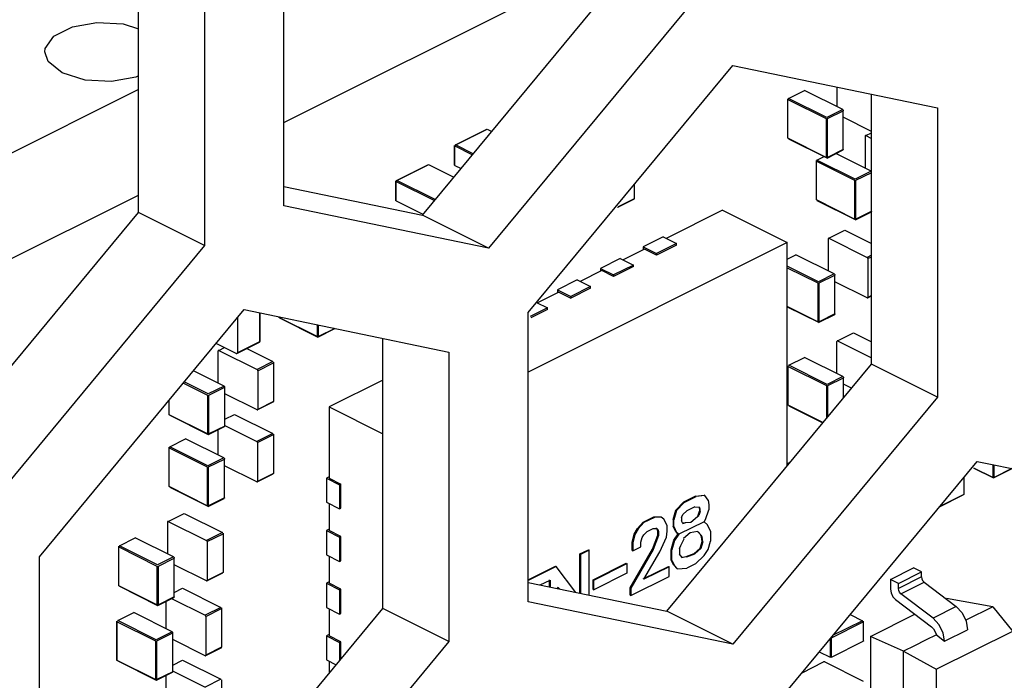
# Paper-space layout '005_EXP_CORICANT_PE_DRAWING_3_1' of a CAD drawing. Header units: millimetres. Extents: x 6 to 413, y 7 to 290.
# Tile 86 of 228: x 178.96 to 180.86, y 87.64 to 88.92. Entities that reach past the tile are written whole.
import ezdxf

# ---------------------------------------------------------------- set-up
doc = ezdxf.new("R2010")
doc.units = ezdxf.units.MM
doc.header["$LTSCALE"] = 23.1
for name, color, linetype in [('BOTTOM_CHASSIS_2_1_2019051_BL55', 7, 'CONTINUOUS'), ('PRT1373_BL141', 7, 'CONTINUOUS'), ('PRT1399_BL71', 7, 'CONTINUOUS')]:
    doc.layers.add(name, color=color, linetype=linetype)

# ---------------------------------------------------------------- blocks, each defined once
blk = doc.blocks.new('BOTTOM_CHASSIS_2_1_2019051_BL55', base_point=(169.6266, 84.1956))
at = {"layer": 'BOTTOM_CHASSIS_2_1_2019051_BL55', "color": 7, "linetype": 'Continuous'}
for p, q in [((179.4704, 88.5593), (179.4704, 89.1173)), ((179.1903, 88.5466), (179.1903, 89.0673)), ((179.3176, 89.0409), (179.3176, 88.4829)), ((179.7376, 88.5412), (180.1322, 89.0175)), ((180.2595, 88.9539), (179.8649, 88.4776)), ((179.9413, 88.3536), (180.3359, 88.8299)), ((180.3359, 88.8299), (180.7304, 88.7482)), ((180.6031, 88.2538), (180.6031, 88.7746)), ((180.7304, 88.7482), (180.7304, 88.1902)), ((179.4704, 88.5966), (179.7376, 88.5412)), ((178.7958, 88.0703), (179.1903, 88.5466)), ((179.3176, 88.4829), (179.1903, 88.5466)), ((179.8649, 88.4776), (179.4704, 88.5593)), ((179.8649, 88.4776), (179.7376, 88.5412)), ((179.3176, 88.4829), (178.9231, 88.0067)), ((178.9994, 87.8827), (179.394, 88.359)), ((179.394, 88.359), (179.7886, 88.2773)), ((179.9413, 87.7956), (179.9413, 88.3536)), ((179.6613, 87.7829), (179.6613, 88.3036)), ((179.7886, 88.2773), (179.7886, 87.7193)), ((180.2086, 87.7776), (180.6031, 88.2538)), ((180.7304, 88.1902), (180.6031, 88.2538)), ((180.7304, 88.1902), (180.3359, 87.7139)), ((180.4122, 87.5901), (180.8068, 88.0664)), ((180.8068, 88.0664), (181.2014, 87.9847)), ((178.9994, 87.3247), (178.9994, 87.8827)), ((179.9413, 87.8329), (180.2086, 87.7776)), ((180.3359, 87.7139), (179.9413, 87.7956)), ((179.2667, 87.3066), (179.6613, 87.7829)), ((179.7886, 87.7193), (179.6613, 87.7829)), ((180.3359, 87.7139), (180.2086, 87.7776)), ((179.7886, 87.7193), (179.394, 87.243))]:
    blk.add_line(p, q, dxfattribs=at)
blk = doc.blocks.new('PRT1399_BL71', base_point=(172.7044, 83.2047))
at = {"layer": 'PRT1399_BL71', "color": 7, "linetype": 'Continuous'}
for points in [[(179.0098, 88.8559), (179.0105, 88.8623), (179.0271, 88.886), (179.0629, 88.904), (179.1101, 88.9125), (179.1608, 88.9099), (179.1903, 88.9007)], [(179.0433, 88.8154), (179.0159, 88.8373), (179.0098, 88.8559)], [(179.1903, 88.8101), (179.1853, 88.8075), (179.138, 88.7991), (179.0874, 88.8017), (179.0433, 88.8154)]]:
    blk.add_lwpolyline(points, dxfattribs=at)
blk = doc.blocks.new('PRT1373_BL141', base_point=(177.5972, 86.6987))
at = {"layer": 'PRT1373_BL141', "color": 7, "linetype": 'Continuous'}
for p, q in [((179.4704, 88.7199), (180.1322, 89.0508)), ((179.1903, 88.7836), (178.5285, 88.4526)), ((180.4433, 88.7664), (180.4738, 88.7817)), ((180.5477, 88.7448), (180.4738, 88.7817)), ((180.5362, 88.7884), (180.5362, 88.7505)), ((180.4415, 88.7654), (180.4415, 88.6895)), ((180.442, 88.6894), (180.442, 88.7655)), ((180.442, 88.7642), (180.5158, 88.7273)), ((180.5171, 88.7295), (180.4433, 88.7664)), ((180.5477, 88.7448), (180.5171, 88.7295)), ((180.5184, 88.7273), (180.5489, 88.7426)), ((180.5489, 88.6678), (180.5489, 88.7426)), ((180.5158, 88.7273), (180.5158, 88.6525)), ((180.5184, 88.6525), (180.5184, 88.7273)), ((180.6031, 88.7027), (180.5489, 88.7298)), ((179.8612, 88.7063), (179.8001, 88.6757)), ((179.8014, 88.6767), (179.8625, 88.7072)), ((179.8625, 88.7072), (179.8714, 88.7027)), ((180.5924, 88.6945), (180.6031, 88.6999)), ((179.8357, 88.6595), (179.8014, 88.6767)), ((180.5158, 88.6525), (180.442, 88.6894)), ((180.4433, 88.6885), (180.5171, 88.6516)), ((180.5912, 88.6936), (180.5912, 88.6315)), ((180.5924, 88.6945), (180.6031, 88.6891)), ((179.7996, 88.6377), (179.7996, 88.6755)), ((179.8001, 88.6745), (179.834, 88.6575)), ((179.8001, 88.6371), (179.8001, 88.6745)), ((180.5175, 88.6513), (180.5485, 88.6668)), ((180.5489, 88.6678), (180.5184, 88.6525)), ((180.6026, 88.6258), (180.5345, 88.6598)), ((179.6883, 88.6082), (179.7494, 88.6388)), ((179.7494, 88.6388), (179.7982, 88.6143)), ((180.4964, 88.6464), (180.4964, 88.5705)), ((180.497, 88.5704), (180.497, 88.6465)), ((180.497, 88.6452), (180.5708, 88.6083)), ((180.4982, 88.6474), (180.5118, 88.6542)), ((180.5721, 88.6105), (180.4982, 88.6474)), ((179.7481, 88.6378), (179.687, 88.6073)), ((179.8001, 88.6371), (179.8121, 88.6311)), ((180.6026, 88.6258), (180.5721, 88.6105)), ((180.5733, 88.6083), (180.6039, 88.6236)), ((179.6865, 88.5692), (179.6865, 88.6071)), ((179.687, 88.606), (179.7608, 88.5691)), ((179.687, 88.5686), (179.687, 88.606)), ((179.7621, 88.5713), (179.6883, 88.6082)), ((180.1458, 88.6005), (180.1458, 88.5728)), ((180.1463, 88.573), (180.1463, 88.6011)), ((180.5708, 88.6083), (180.5708, 88.5335)), ((180.5733, 88.5335), (180.5733, 88.6083)), ((178.5285, 88.2489), (179.1903, 88.5799)), ((179.687, 88.5686), (179.7385, 88.5429)), ((180.1457, 88.5721), (180.1147, 88.5566)), ((180.1458, 88.5728), (180.1152, 88.5575)), ((180.5708, 88.5335), (180.497, 88.5704)), ((180.4982, 88.5695), (180.5721, 88.5325)), ((180.3162, 88.5507), (180.2073, 88.4963)), ((180.3162, 88.5507), (180.4409, 88.4883)), ((180.5724, 88.5323), (180.6034, 88.5478)), ((180.6039, 88.5487), (180.5733, 88.5335)), ((180.5213, 88.4966), (180.5519, 88.5119)), ((180.5519, 88.5119), (180.6031, 88.4862)), ((180.4409, 88.4883), (179.9413, 88.2385)), ((180.2016, 88.4991), (180.1634, 88.48)), ((180.2016, 88.4991), (180.2271, 88.4864)), ((180.4409, 88.058), (180.4409, 88.4883)), ((180.52, 88.4957), (180.52, 88.4336)), ((180.5213, 88.4966), (180.5951, 88.4597)), ((180.166, 88.4756), (180.1245, 88.4549)), ((180.1634, 88.48), (180.1889, 88.4673)), ((180.1634, 88.48), (180.1634, 88.4756)), ((180.1889, 88.4642), (180.166, 88.4756)), ((180.2271, 88.4864), (180.1889, 88.4673)), ((180.2271, 88.4832), (180.1889, 88.4642)), ((180.2271, 88.4832), (180.2271, 88.4864)), ((180.1189, 88.4577), (180.0807, 88.4386)), ((180.1189, 88.4577), (180.1443, 88.445)), ((180.1889, 88.4673), (180.1889, 88.4642)), ((180.4409, 88.4564), (180.4577, 88.4648)), ((180.5315, 88.4279), (180.4577, 88.4648)), ((180.6031, 88.4637), (180.5951, 88.4597)), ((180.5964, 88.4575), (180.6031, 88.4609)), ((180.5964, 88.4575), (180.5964, 88.3827)), ((180.0832, 88.4342), (180.0418, 88.4135)), ((180.0807, 88.4386), (180.1061, 88.4259)), ((180.0807, 88.4386), (180.0807, 88.4342)), ((180.1061, 88.4228), (180.0832, 88.4342)), ((180.1443, 88.445), (180.1061, 88.4259)), ((180.1443, 88.4419), (180.1061, 88.4228)), ((180.1443, 88.4419), (180.1443, 88.445)), ((180.5009, 88.4126), (180.4409, 88.4426)), ((180.4409, 88.4398), (180.4997, 88.4104)), ((180.0361, 88.4164), (179.998, 88.3973)), ((180.0361, 88.4164), (180.0616, 88.4036)), ((180.1061, 88.4259), (180.1061, 88.4228)), ((180.5315, 88.4279), (180.5009, 88.4126)), ((180.5022, 88.4104), (180.5328, 88.4257)), ((180.5328, 88.3508), (180.5328, 88.4257)), ((180.5951, 88.3817), (180.5328, 88.4129)), ((180.0005, 88.3929), (179.9591, 88.3722)), ((179.998, 88.3973), (180.0234, 88.3845)), ((179.998, 88.3973), (179.998, 88.3929)), ((180.0005, 88.3929), (180.0234, 88.3814)), ((180.0616, 88.4036), (180.0234, 88.3845)), ((180.0616, 88.4005), (180.0234, 88.3814)), ((180.0616, 88.4005), (180.0616, 88.4036)), ((180.4997, 88.4104), (180.4997, 88.3356)), ((180.5022, 88.3356), (180.5022, 88.4104)), ((179.9573, 88.373), (179.9789, 88.3623)), ((180.0234, 88.3845), (180.0234, 88.3814)), ((180.5959, 88.3817), (180.6031, 88.3853)), ((180.6031, 88.386), (180.5964, 88.3827)), ((179.9789, 88.3623), (179.9454, 88.3455)), ((179.9789, 88.3591), (179.9466, 88.343)), ((179.9789, 88.3591), (179.9789, 88.3623)), ((180.4997, 88.3356), (180.4409, 88.365)), ((180.4409, 88.3647), (180.5009, 88.3346)), ((179.3808, 88.343), (179.3808, 88.2759)), ((179.4233, 88.3529), (179.4233, 88.2972)), ((179.4241, 88.3528), (179.4241, 88.2982)), ((179.5345, 88.3071), (179.4607, 88.3441)), ((179.462, 88.3431), (179.5358, 88.3062)), ((180.5013, 88.3344), (180.5323, 88.3499)), ((180.5328, 88.3508), (180.5022, 88.3356)), ((179.5345, 88.3299), (179.5345, 88.3071)), ((179.5358, 88.3062), (179.5689, 88.3228)), ((179.5371, 88.3071), (179.5371, 88.3294)), ((179.5685, 88.3229), (179.5371, 88.3071)), ((179.4233, 88.2972), (179.3808, 88.2759)), ((180.5367, 88.2358), (180.5367, 88.2978)), ((180.538, 88.2988), (180.5685, 88.314)), ((180.538, 88.2988), (180.6031, 88.2662)), ((180.5685, 88.314), (180.6031, 88.2967)), ((179.3787, 88.2745), (179.34, 88.2938)), ((179.3438, 88.2174), (179.3438, 88.2794)), ((179.345, 88.2804), (179.356, 88.2858)), ((179.345, 88.2804), (179.4189, 88.2435)), ((179.38, 88.2744), (179.4225, 88.2956)), ((179.3991, 88.2839), (179.4494, 88.2587)), ((180.4438, 88.2517), (180.4743, 88.2669)), ((180.5482, 88.23), (180.4743, 88.2669)), ((179.3552, 88.2116), (179.2963, 88.2411)), ((179.4494, 88.2587), (179.4189, 88.2435)), ((179.4201, 88.2413), (179.4507, 88.2565)), ((179.4201, 88.2413), (179.4201, 88.1664)), ((179.4507, 88.2565), (179.4507, 88.1817)), ((179.4512, 88.1819), (179.4512, 88.2577)), ((180.442, 88.1748), (180.442, 88.2507)), ((180.4425, 88.1746), (180.4425, 88.2507)), ((180.4425, 88.2495), (180.5163, 88.2126)), ((180.5176, 88.2148), (180.4438, 88.2517)), ((179.6613, 88.2233), (179.5576, 88.1714)), ((180.5482, 88.23), (180.5176, 88.2148)), ((180.5189, 88.2126), (180.5494, 88.2278)), ((180.5494, 88.189), (180.5494, 88.2278)), ((179.2768, 88.2175), (179.3234, 88.1942)), ((179.3247, 88.1964), (179.2784, 88.2195)), ((179.3552, 88.2116), (179.3247, 88.1964)), ((179.326, 88.1942), (179.3565, 88.2094)), ((179.3565, 88.1346), (179.3565, 88.2094)), ((180.5163, 88.2126), (180.5163, 88.1491)), ((180.5189, 88.1521), (180.5189, 88.2126)), ((180.5647, 88.2075), (180.5494, 88.2151)), ((179.2491, 88.1564), (179.2491, 88.184)), ((179.2496, 88.1563), (179.2496, 88.1847)), ((179.3234, 88.1942), (179.3234, 88.1193)), ((179.326, 88.1193), (179.326, 88.1942)), ((179.4189, 88.1655), (179.3565, 88.1967)), ((179.4507, 88.181), (179.4197, 88.1655)), ((179.4507, 88.1817), (179.4201, 88.1664)), ((179.5576, 88.1714), (179.6613, 88.1196)), ((179.5576, 88.1714), (179.5576, 88.0342)), ((180.5097, 88.1411), (180.4425, 88.1746)), ((180.4438, 88.1737), (180.5095, 88.1409)), ((179.3234, 88.1193), (179.2496, 88.1563)), ((179.2509, 88.1553), (179.3247, 88.1184)), ((179.3565, 88.1478), (179.3751, 88.1571)), ((179.3751, 88.1571), (179.4489, 88.1202)), ((179.325, 88.1181), (179.356, 88.1336)), ((179.3565, 88.1346), (179.326, 88.1193)), ((179.3433, 88.1273), (179.3433, 88.0788)), ((179.357, 88.1356), (179.4184, 88.1049)), ((179.2504, 88.0947), (179.2809, 88.11)), ((179.3547, 88.0731), (179.2809, 88.11)), ((179.4489, 88.1202), (179.4184, 88.1049)), ((179.4196, 88.1027), (179.4502, 88.118)), ((179.4502, 88.118), (179.4502, 88.0432)), ((179.4507, 88.1192), (179.4507, 88.0433)), ((179.2486, 88.0937), (179.2486, 88.0178)), ((179.2491, 88.0177), (179.2491, 88.0938)), ((179.2491, 88.0925), (179.3229, 88.0556)), ((179.3242, 88.0578), (179.2504, 88.0947)), ((179.4196, 88.1027), (179.4196, 88.0279)), ((179.3547, 88.0731), (179.3242, 88.0578)), ((179.3254, 88.0556), (179.356, 88.0709)), ((179.356, 87.9961), (179.356, 88.0709)), ((179.3229, 88.0556), (179.3229, 87.9808)), ((179.3254, 87.9808), (179.3254, 88.0556)), ((179.4184, 88.027), (179.356, 88.0581)), ((180.4409, 88.062), (180.4465, 88.0648)), ((180.4461, 88.0643), (180.4409, 88.0617)), ((180.8003, 88.0534), (180.8384, 88.0344)), ((180.8371, 88.0353), (180.8004, 88.0536)), ((180.8371, 88.0601), (180.8371, 88.0353)), ((180.8384, 88.0344), (180.8745, 88.0524)), ((180.8397, 88.0353), (180.8397, 88.0596)), ((180.8741, 88.0525), (180.8397, 88.0353)), ((179.4192, 88.0269), (179.4501, 88.0424)), ((179.4502, 88.0432), (179.4196, 88.0279)), ((179.5565, 88.0363), (179.5525, 88.0342)), ((179.5525, 88.0342), (179.5779, 88.0215)), ((179.5525, 88.0342), (179.5525, 87.9875)), ((179.5576, 88.0342), (179.5805, 88.0228)), ((180.7814, 88.0357), (180.7814, 88.0028)), ((180.7819, 88.0029), (180.7819, 88.0364)), ((179.3229, 87.9808), (179.2491, 88.0177)), ((179.2504, 88.0168), (179.3242, 87.9799)), ((179.5805, 88.0228), (179.5779, 88.0215)), ((179.5779, 88.0215), (179.5779, 87.9747)), ((179.5805, 87.976), (179.5805, 88.0228)), ((179.3246, 87.9796), (179.3555, 87.9951)), ((179.356, 87.9961), (179.3254, 87.9808)), ((180.264, 87.9993), (180.2411, 87.9878)), ((180.2423, 87.9872), (180.2652, 87.9986)), ((180.264, 87.9993), (180.2805, 88.0013)), ((180.2652, 87.9986), (180.264, 87.9993)), ((180.2818, 88.0007), (180.2652, 87.9986)), ((180.2818, 88.0007), (180.2805, 88.0013)), ((180.2881, 87.9914), (180.2818, 88.0007)), ((180.7344, 87.979), (180.7801, 88.0019)), ((180.7814, 88.0028), (180.7348, 87.9795)), ((179.5525, 87.9875), (179.5779, 87.9747)), ((179.5576, 87.9849), (179.5576, 87.9329)), ((179.5779, 87.9747), (179.5805, 87.976)), ((180.2258, 87.9724), (180.2411, 87.9878)), ((180.2423, 87.9872), (180.2271, 87.9717)), ((180.2423, 87.9872), (180.2411, 87.9878)), ((180.2627, 87.9786), (180.2474, 87.971)), ((180.2627, 87.9786), (180.2716, 87.9784)), ((180.2703, 87.979), (180.2716, 87.975)), ((180.2729, 87.9744), (180.2716, 87.9784)), ((180.2729, 87.9744), (180.2716, 87.975)), ((180.2716, 87.975), (180.2716, 87.9703)), ((180.2729, 87.9697), (180.2729, 87.9744)), ((180.2881, 87.9914), (180.2894, 87.9826)), ((180.2894, 87.9826), (180.2894, 87.9733)), ((179.2476, 87.9508), (179.2781, 87.9661)), ((179.2781, 87.9661), (179.3519, 87.9291)), ((180.1634, 87.949), (180.1838, 87.9592)), ((180.1851, 87.9585), (180.1647, 87.9483)), ((180.1838, 87.9592), (180.1965, 87.9593)), ((180.1838, 87.9592), (180.1851, 87.9585)), ((180.1978, 87.9586), (180.1851, 87.9585)), ((180.1965, 87.9593), (180.1978, 87.9586)), ((180.2029, 87.955), (180.1978, 87.9586)), ((180.2207, 87.9542), (180.2258, 87.9724)), ((180.2271, 87.9717), (180.222, 87.9536)), ((180.2271, 87.9717), (180.2258, 87.9724)), ((180.2372, 87.9581), (180.2398, 87.9641)), ((180.2372, 87.9581), (180.2372, 87.9519)), ((180.2398, 87.9641), (180.2474, 87.971)), ((180.2678, 87.9594), (180.2551, 87.9483)), ((180.2691, 87.9628), (180.2671, 87.9597)), ((180.2671, 87.9597), (180.2703, 87.9622)), ((180.2691, 87.9628), (180.2716, 87.9703)), ((180.2703, 87.9622), (180.2691, 87.9628)), ((180.2729, 87.9697), (180.2703, 87.9622)), ((180.2729, 87.9697), (180.2716, 87.9703)), ((180.2831, 87.9545), (180.2894, 87.9733)), ((179.2463, 87.9499), (179.2463, 87.8878)), ((179.2476, 87.9508), (179.3214, 87.9139)), ((180.1456, 87.926), (180.152, 87.937)), ((180.1532, 87.9364), (180.1469, 87.9254)), ((180.152, 87.937), (180.1634, 87.949)), ((180.152, 87.937), (180.1532, 87.9364)), ((180.1647, 87.9483), (180.1532, 87.9364)), ((180.1634, 87.949), (180.1647, 87.9483)), ((180.1711, 87.9313), (180.1825, 87.937)), ((180.1825, 87.937), (180.1889, 87.937)), ((180.1901, 87.9358), (180.1876, 87.9377)), ((180.1889, 87.937), (180.1914, 87.9352)), ((180.2092, 87.9426), (180.2029, 87.955)), ((180.2092, 87.9316), (180.2092, 87.9426)), ((180.222, 87.9536), (180.2207, 87.9542)), ((180.2207, 87.9542), (180.2207, 87.9418)), ((180.222, 87.9411), (180.2207, 87.9418)), ((180.2258, 87.9303), (180.2207, 87.9418)), ((180.222, 87.9411), (180.222, 87.9536)), ((180.222, 87.9411), (180.2271, 87.9296)), ((180.2805, 87.9501), (180.2321, 87.9259)), ((180.2398, 87.9469), (180.2372, 87.9519)), ((180.2442, 87.9482), (180.2385, 87.9476)), ((180.2398, 87.9469), (180.2442, 87.9482)), ((180.2551, 87.9483), (180.2449, 87.9479)), ((180.2805, 87.9501), (180.2831, 87.9545)), ((180.2869, 87.944), (180.2805, 87.9501)), ((180.2932, 87.9316), (180.2869, 87.944)), ((179.1534, 87.9037), (179.1839, 87.919)), ((179.2577, 87.8821), (179.1839, 87.919)), ((179.3519, 87.9291), (179.3214, 87.9139)), ((179.3226, 87.9117), (179.3532, 87.9269)), ((179.3532, 87.9269), (179.3532, 87.8521)), ((179.3537, 87.9281), (179.3537, 87.8522)), ((179.5565, 87.9349), (179.5525, 87.9329)), ((179.5525, 87.9329), (179.5779, 87.9202)), ((179.5525, 87.9329), (179.5525, 87.8861)), ((179.5805, 87.9214), (179.5576, 87.9329)), ((179.5805, 87.9214), (179.5779, 87.9202)), ((179.5779, 87.9202), (179.5779, 87.8734)), ((179.5805, 87.8747), (179.5805, 87.9214)), ((180.1418, 87.9101), (180.1456, 87.926)), ((180.1469, 87.9254), (180.1431, 87.9095)), ((180.1456, 87.926), (180.1469, 87.9254)), ((180.1583, 87.9109), (180.1609, 87.9199)), ((180.1609, 87.9199), (180.1647, 87.925)), ((180.1647, 87.925), (180.1711, 87.9313)), ((180.1812, 87.8971), (180.1914, 87.924)), ((180.1927, 87.9234), (180.1825, 87.8965)), ((180.1901, 87.9358), (180.1914, 87.9352)), ((180.1914, 87.9318), (180.1901, 87.9358)), ((180.1914, 87.9352), (180.1927, 87.9312)), ((180.1914, 87.9318), (180.1927, 87.9312)), ((180.1914, 87.924), (180.1914, 87.9318)), ((180.1914, 87.924), (180.1927, 87.9234)), ((180.1927, 87.9312), (180.1927, 87.9234)), ((180.1952, 87.8919), (180.208, 87.9201)), ((180.208, 87.9201), (180.2092, 87.9316)), ((180.222, 87.9143), (180.2309, 87.9266)), ((180.2321, 87.9259), (180.2232, 87.9137)), ((180.2258, 87.9303), (180.2271, 87.9296)), ((180.2309, 87.9266), (180.2258, 87.9303)), ((180.2271, 87.9296), (180.2321, 87.9259)), ((180.2538, 87.9287), (180.2411, 87.9176)), ((180.2678, 87.931), (180.2538, 87.9287)), ((180.2729, 87.9258), (180.2678, 87.931)), ((180.2691, 87.9304), (180.2741, 87.9251)), ((180.2729, 87.9258), (180.2741, 87.9251)), ((180.2754, 87.9208), (180.2729, 87.9258)), ((180.2741, 87.9251), (180.2767, 87.9202)), ((180.2754, 87.9208), (180.2767, 87.9202)), ((180.2767, 87.9121), (180.2754, 87.9208)), ((180.278, 87.9114), (180.2767, 87.9202)), ((180.2932, 87.9316), (180.2932, 87.9128)), ((179.1516, 87.9026), (179.1516, 87.8267)), ((179.1521, 87.8267), (179.1521, 87.9028)), ((179.1521, 87.9015), (179.2259, 87.8646)), ((179.2272, 87.8668), (179.1534, 87.9037)), ((179.3226, 87.9117), (179.3226, 87.8369)), ((180.1418, 87.9101), (180.1431, 87.9095)), ((180.1418, 87.8945), (180.1418, 87.9101)), ((180.1431, 87.9095), (180.1431, 87.8939)), ((180.1431, 87.8939), (180.1583, 87.9015)), ((180.1583, 87.9015), (180.1583, 87.9109)), ((180.2169, 87.8962), (180.222, 87.9143)), ((180.2232, 87.9137), (180.2181, 87.8956)), ((180.222, 87.9143), (180.2232, 87.9137)), ((180.2334, 87.8985), (180.236, 87.9045)), ((180.2334, 87.8985), (180.2334, 87.8876)), ((180.236, 87.9045), (180.2423, 87.917)), ((180.2614, 87.8889), (180.2729, 87.8993)), ((180.2741, 87.8986), (180.2627, 87.8882)), ((180.2729, 87.8993), (180.2767, 87.9121)), ((180.2729, 87.8993), (180.2741, 87.8986)), ((180.278, 87.9114), (180.2741, 87.8986)), ((180.2767, 87.9121), (180.278, 87.9114)), ((180.2881, 87.8963), (180.2932, 87.9128)), ((179.2577, 87.8821), (179.2272, 87.8668)), ((179.2285, 87.8646), (179.259, 87.8799)), ((179.259, 87.805), (179.259, 87.8799)), ((179.5525, 87.8861), (179.5779, 87.8734)), ((179.5576, 87.8836), (179.5576, 87.8316)), ((180.0412, 87.8879), (180.0578, 87.8962)), ((180.0412, 87.8879), (180.0425, 87.8872)), ((180.0412, 87.8122), (180.0412, 87.8879)), ((180.059, 87.8955), (180.0425, 87.8872)), ((180.0425, 87.8872), (180.0425, 87.812)), ((180.0578, 87.8962), (180.059, 87.8955)), ((180.059, 87.8085), (180.059, 87.8955)), ((180.138, 87.8225), (180.1812, 87.8971)), ((180.1825, 87.8965), (180.1392, 87.8218)), ((180.1418, 87.8945), (180.1431, 87.8939)), ((180.1647, 87.8392), (180.1952, 87.8919)), ((180.1812, 87.8971), (180.1825, 87.8965)), ((180.2169, 87.8962), (180.2181, 87.8956)), ((180.2169, 87.8759), (180.2169, 87.8962)), ((180.2181, 87.8753), (180.2181, 87.8956)), ((180.2385, 87.8808), (180.2334, 87.8876)), ((180.2372, 87.8814), (180.2461, 87.8828)), ((180.2474, 87.8821), (180.2385, 87.8808)), ((180.2461, 87.8828), (180.2614, 87.8889)), ((180.2461, 87.8828), (180.2474, 87.8821)), ((180.2474, 87.8821), (180.2627, 87.8882)), ((180.2614, 87.8889), (180.2627, 87.8882)), ((180.264, 87.8686), (180.2805, 87.8847)), ((180.2805, 87.8847), (180.2881, 87.8963)), ((179.2259, 87.8646), (179.2259, 87.7898)), ((179.2285, 87.7898), (179.2285, 87.8646)), ((179.3214, 87.8359), (179.259, 87.8671)), ((179.5779, 87.8734), (179.5805, 87.8747)), ((179.9413, 87.8379), (179.9941, 87.8643)), ((179.9954, 87.8637), (179.9413, 87.8366)), ((179.9941, 87.8643), (179.9954, 87.8637)), ((180.0331, 87.8139), (179.9954, 87.8637)), ((180.0667, 87.8383), (180.1303, 87.8701)), ((180.068, 87.8376), (180.1316, 87.8694)), ((180.1303, 87.8701), (180.1316, 87.8694)), ((180.1316, 87.8694), (180.1316, 87.8507)), ((180.1634, 87.8399), (180.2118, 87.864)), ((180.2131, 87.8634), (180.1647, 87.8392)), ((180.2118, 87.864), (180.2131, 87.8634)), ((180.2131, 87.8447), (180.2131, 87.8634)), ((180.2169, 87.8759), (180.2181, 87.8753)), ((180.222, 87.866), (180.2169, 87.8759)), ((180.2181, 87.8753), (180.2232, 87.8654)), ((180.222, 87.866), (180.2232, 87.8654)), ((180.2283, 87.8598), (180.222, 87.866)), ((180.2232, 87.8654), (180.2296, 87.8592)), ((180.2296, 87.8592), (180.2474, 87.8603)), ((180.264, 87.8686), (180.2474, 87.8603)), ((180.6397, 87.8389), (180.6842, 87.8612)), ((180.6995, 87.8535), (180.6842, 87.8612)), ((179.3222, 87.8359), (179.3531, 87.8514)), ((179.3532, 87.8521), (179.3226, 87.8369)), ((180.1316, 87.8507), (180.068, 87.8189)), ((180.1392, 87.8078), (180.2131, 87.8447)), ((180.2283, 87.8598), (180.2296, 87.8592)), ((180.655, 87.8312), (180.6995, 87.8535)), ((180.6995, 87.8438), (180.655, 87.8215)), ((180.6995, 87.8438), (180.6995, 87.8535)), ((179.2259, 87.7898), (179.1521, 87.8267)), ((179.1534, 87.8257), (179.2272, 87.7888)), ((179.5565, 87.8336), (179.5525, 87.8316)), ((179.5525, 87.8316), (179.5779, 87.8189)), ((179.5525, 87.8316), (179.5525, 87.7848)), ((179.5805, 87.8201), (179.5576, 87.8316)), ((179.9647, 87.8281), (179.984, 87.8377)), ((179.9827, 87.8244), (179.9827, 87.8383)), ((179.984, 87.8377), (179.984, 87.8241)), ((180.0007, 87.8206), (179.998, 87.8242)), ((179.9992, 87.8235), (180.0017, 87.8204)), ((179.9992, 87.8209), (179.9992, 87.8235)), ((180.0667, 87.8383), (180.068, 87.8376)), ((180.0667, 87.8195), (180.0667, 87.8383)), ((180.068, 87.8189), (180.068, 87.8376)), ((180.138, 87.8225), (180.1392, 87.8218)), ((180.138, 87.8084), (180.138, 87.8225)), ((180.655, 87.8312), (180.6397, 87.8389)), ((180.6397, 87.8389), (180.6397, 87.8203)), ((180.655, 87.8215), (180.655, 87.8312)), ((180.66, 87.8113), (180.7045, 87.8336)), ((180.7019, 87.8365), (180.7045, 87.8336)), ((180.7045, 87.8336), (180.7665, 87.7864)), ((179.2276, 87.7886), (179.2585, 87.8041)), ((179.259, 87.805), (179.2285, 87.7898)), ((179.259, 87.8137), (179.2754, 87.8219)), ((179.2754, 87.8219), (179.3492, 87.785)), ((179.5805, 87.8201), (179.5779, 87.8189)), ((179.5779, 87.8189), (179.5779, 87.7721)), ((179.5805, 87.7734), (179.5805, 87.8201)), ((180.0667, 87.8195), (180.068, 87.8189)), ((180.138, 87.8084), (180.1392, 87.8078)), ((180.1392, 87.8218), (180.1392, 87.8078)), ((180.6397, 87.8203), (180.641, 87.8129)), ((180.7219, 87.7641), (180.66, 87.8113)), ((179.2436, 87.7436), (179.2436, 87.7966)), ((179.2542, 87.8019), (179.3186, 87.7697)), ((179.3492, 87.785), (179.3186, 87.7697)), ((179.5525, 87.7848), (179.5779, 87.7721)), ((180.6498, 87.8), (180.7187, 87.7474)), ((180.7665, 87.7864), (180.7219, 87.7641)), ((180.837, 87.7861), (180.7479, 87.8023)), ((180.7665, 87.7864), (180.7779, 87.7742)), ((180.837, 87.7861), (180.7848, 87.7603)), ((180.837, 87.7861), (180.8755, 87.7384)), ((179.1506, 87.7595), (179.1812, 87.7748)), ((179.255, 87.7379), (179.1812, 87.7748)), ((179.3199, 87.7675), (179.3505, 87.7828)), ((179.3199, 87.7675), (179.3199, 87.6927)), ((179.3505, 87.7828), (179.3505, 87.7079)), ((179.351, 87.7081), (179.351, 87.7839)), ((179.5576, 87.7823), (179.5576, 87.7303)), ((179.5779, 87.7721), (179.5805, 87.7734)), ((180.5621, 87.771), (180.5859, 87.7591)), ((180.6015, 87.7291), (180.6868, 87.7718)), ((179.1488, 87.6826), (179.1488, 87.7585)), ((179.1494, 87.6825), (179.1494, 87.7586)), ((179.1494, 87.7573), (179.2232, 87.7204)), ((179.2245, 87.7226), (179.1506, 87.7595)), ((180.5261, 87.7264), (180.5872, 87.7569)), ((180.5859, 87.7591), (180.5284, 87.7304)), ((180.5872, 87.7569), (180.5872, 87.7195)), ((180.5877, 87.7201), (180.5877, 87.7581)), ((179.255, 87.7379), (179.2245, 87.7226)), ((179.2257, 87.7204), (179.2563, 87.7357)), ((179.2563, 87.6608), (179.2563, 87.7357)), ((179.5565, 87.7323), (179.5525, 87.7303)), ((179.5525, 87.7303), (179.5779, 87.7175)), ((179.5525, 87.7303), (179.5525, 87.6835)), ((179.5805, 87.7188), (179.5576, 87.7303)), ((180.6652, 87.7002), (180.6015, 87.7291)), ((180.6015, 87.7291), (180.6015, 87.4797)), ((180.7284, 87.7321), (180.7441, 87.7196)), ((180.8751, 87.7386), (180.7288, 87.6655)), ((180.7441, 87.7196), (180.7886, 87.7419)), ((179.2232, 87.7204), (179.2232, 87.6456)), ((179.2257, 87.6456), (179.2257, 87.7204)), ((179.3186, 87.6917), (179.2563, 87.7229)), ((179.5805, 87.7188), (179.5779, 87.7175)), ((179.5779, 87.7175), (179.5779, 87.6823)), ((179.5805, 87.6854), (179.5805, 87.7188)), ((180.5236, 87.7245), (180.5236, 87.689)), ((180.5261, 87.689), (180.5261, 87.7264)), ((180.5261, 87.689), (180.5872, 87.7195)), ((179.3505, 87.7072), (179.3195, 87.6917)), ((179.3505, 87.7079), (179.3199, 87.6927)), ((180.5027, 87.6994), (180.5236, 87.689)), ((180.6652, 87.7002), (180.7293, 87.6651)), ((180.6652, 87.4196), (180.6652, 87.7002)), ((179.2232, 87.6456), (179.1494, 87.6825)), ((179.1506, 87.6816), (179.2245, 87.6447)), ((179.2563, 87.6737), (179.2754, 87.6833)), ((179.2754, 87.6833), (179.3492, 87.6464)), ((179.5525, 87.6835), (179.5712, 87.6741)), ((179.5576, 87.6809), (179.5576, 87.6577)), ((180.4693, 87.659), (180.5108, 87.6797)), ((180.5134, 87.6797), (180.5872, 87.6428)), ((179.2248, 87.6444), (179.2558, 87.6599)), ((179.2563, 87.6608), (179.2257, 87.6456)), ((179.2436, 87.605), (179.2436, 87.6537)), ((179.2569, 87.662), (179.3186, 87.6311)), ((180.7288, 87.4161), (180.7288, 87.6655)), ((179.3492, 87.6464), (179.3186, 87.6311)), ((179.351, 87.5696), (179.351, 87.6453))]:
    blk.add_line(p, q, dxfattribs=at)
for points in [[(180.5477, 88.7448), (180.5483, 88.7443), (180.5487, 88.7435), (180.5489, 88.7426)], [(180.5924, 88.6945), (180.592, 88.6946), (180.5916, 88.6945), (180.5913, 88.6942), (180.5912, 88.6936)], [(180.5489, 88.6678), (180.5488, 88.6671), (180.5486, 88.6669)], [(179.8001, 88.6371), (179.7997, 88.6375), (179.7996, 88.6377)], [(179.687, 88.5686), (179.6865, 88.569), (179.6865, 88.5692)], [(180.1139, 88.5566), (180.1146, 88.5565), (180.1148, 88.5566)], [(180.1148, 88.5566), (180.115, 88.5568), (180.1152, 88.5575)], [(180.5213, 88.4966), (180.5208, 88.4967), (180.5204, 88.4966), (180.5201, 88.4963), (180.52, 88.4957)], [(180.5964, 88.4575), (180.5962, 88.4584), (180.5958, 88.4592), (180.5951, 88.4597)], [(180.5315, 88.4279), (180.5321, 88.4274), (180.5326, 88.4266), (180.5328, 88.4257)], [(180.5951, 88.3817), (180.5958, 88.3816), (180.596, 88.3817)], [(180.596, 88.3817), (180.5962, 88.3819), (180.5964, 88.3827)], [(180.5328, 88.3508), (180.5326, 88.3502), (180.5324, 88.3499)], [(179.4225, 88.2956), (179.4233, 88.2962), (179.4239, 88.2971), (179.4241, 88.2982)], [(179.4233, 88.2972), (179.423, 88.2961), (179.4225, 88.2956)], [(179.4241, 88.2982), (179.424, 88.2978), (179.4233, 88.2972)], [(180.538, 88.2988), (180.5375, 88.2989), (180.5371, 88.2988), (180.5368, 88.2984), (180.5367, 88.2978)], [(179.345, 88.2804), (179.3446, 88.2805), (179.3441, 88.2804), (179.3439, 88.28), (179.3438, 88.2794)], [(179.3787, 88.2745), (179.3797, 88.2743), (179.38, 88.2744)], [(179.38, 88.2744), (179.3805, 88.2748), (179.3808, 88.2759)], [(179.4201, 88.2413), (179.42, 88.2421), (179.4195, 88.2429), (179.4189, 88.2435)], [(180.5482, 88.23), (180.5488, 88.2295), (180.5493, 88.2287), (180.5494, 88.2278)], [(179.3552, 88.2116), (179.3559, 88.2111), (179.3563, 88.2104), (179.3565, 88.2094)], [(179.4189, 88.1655), (179.4195, 88.1654), (179.4198, 88.1655)], [(179.4198, 88.1655), (179.42, 88.1657), (179.4201, 88.1664)], [(179.3565, 88.1346), (179.3563, 88.1339), (179.3561, 88.1337)], [(179.4196, 88.1027), (179.4195, 88.1036), (179.419, 88.1044), (179.4184, 88.1049)], [(179.3547, 88.0731), (179.3553, 88.0726), (179.3558, 88.0718), (179.356, 88.0709)], [(179.4184, 88.027), (179.419, 88.0269), (179.4192, 88.027)], [(179.4192, 88.027), (179.4194, 88.0272), (179.4196, 88.0279)], [(179.356, 87.9961), (179.3558, 87.9954), (179.3556, 87.9952)], [(179.2476, 87.9508), (179.2471, 87.9509), (179.2467, 87.9508), (179.2464, 87.9504), (179.2463, 87.9499)], [(179.3226, 87.9117), (179.3225, 87.9125), (179.322, 87.9133), (179.3214, 87.9139)], [(179.2577, 87.8821), (179.2584, 87.8815), (179.2588, 87.8808), (179.259, 87.8799)], [(180.6995, 87.8438), (180.7002, 87.84), (180.7019, 87.8365)], [(179.3214, 87.8359), (179.322, 87.8358), (179.3223, 87.8359)], [(179.3223, 87.8359), (179.3225, 87.8361), (179.3226, 87.8369)], [(179.259, 87.805), (179.2588, 87.8044), (179.2587, 87.8041)], [(180.641, 87.8129), (180.6446, 87.8055), (180.6498, 87.8)], [(180.66, 87.8113), (180.6575, 87.8141), (180.6557, 87.8176), (180.655, 87.8215)], [(179.3199, 87.7675), (179.3198, 87.7683), (179.3193, 87.7691), (179.3186, 87.7697)], [(180.7779, 87.7742), (180.7858, 87.7583), (180.7886, 87.7419)], [(180.7187, 87.7474), (180.7228, 87.7434), (180.7261, 87.7381), (180.7284, 87.7321)], [(180.7441, 87.7196), (180.7412, 87.7361), (180.7333, 87.7519), (180.7219, 87.7641)], [(179.255, 87.7379), (179.2556, 87.7374), (179.2561, 87.7366), (179.2563, 87.7357)], [(180.7284, 87.7323), (180.7074, 87.7215), (180.6863, 87.7108), (180.6652, 87.7002)], [(180.5877, 87.7202), (180.5877, 87.7199), (180.5872, 87.7195)], [(179.3186, 87.6917), (179.3193, 87.6916), (179.3195, 87.6917)], [(179.3195, 87.6917), (179.3197, 87.6919), (179.3199, 87.6927)], [(180.5134, 87.6797), (180.5126, 87.68), (180.5116, 87.68), (180.5108, 87.6797)], [(180.5261, 87.689), (180.5253, 87.6887), (180.5244, 87.6887), (180.5236, 87.689)], [(179.2563, 87.6608), (179.2561, 87.6602), (179.2559, 87.6599)]]:
    blk.add_lwpolyline(points, dxfattribs=at)

psp = doc.layouts.new('005_EXP_CORICANT_PE_DRAWING_3_1')

# ---------------------------------------------------------------- block references
at = {"layer": 'BOTTOM_CHASSIS_2_1_2019051_BL55'}
psp.add_blockref('BOTTOM_CHASSIS_2_1_2019051_BL55', (169.6266, 84.1956), dxfattribs=at)
at = {"layer": 'PRT1373_BL141'}
psp.add_blockref('PRT1373_BL141', (177.5972, 86.6987), dxfattribs=at)
at = {"layer": 'PRT1399_BL71'}
psp.add_blockref('PRT1399_BL71', (172.7044, 83.2047), dxfattribs=at)

doc.saveas('drawing.dxf')
